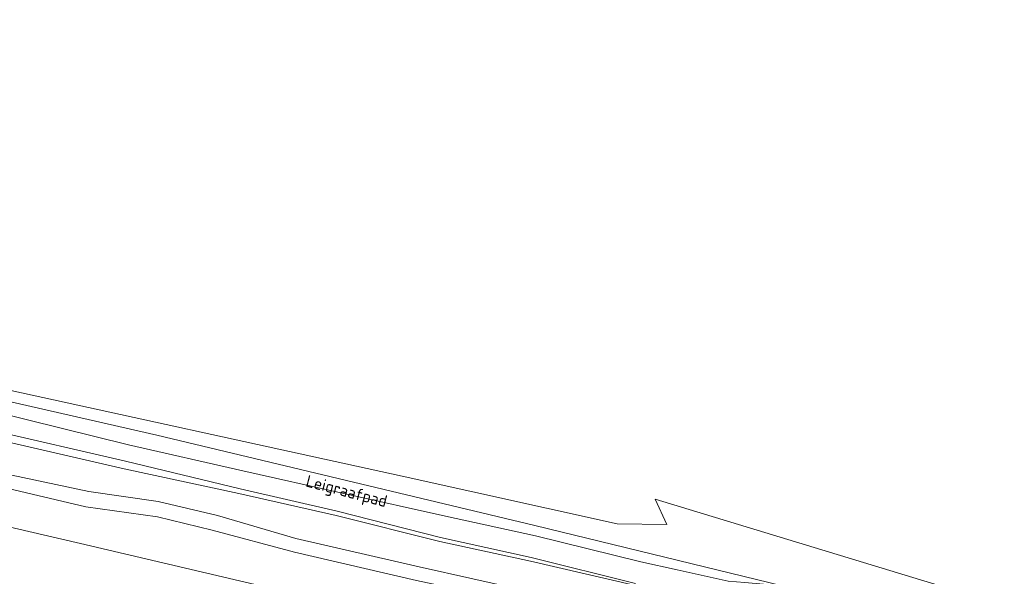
# Model space of a CAD drawing. Extents: x 184422 to 188298, y 343471 to 350189.
# Tile 103 of 256: x 185464 to 185613, y 348447 to 348531. Entities that reach past the tile are written whole.
import ezdxf
from ezdxf.enums import TextEntityAlignment as Align

# ---------------------------------------------------------------- set-up
doc = ezdxf.new("R2010")
doc.units = 0
for name, color, linetype, lineweight in [('B-WA-GR-BOS_LOOF-GV', 252, 'Continuous', 13), ('B-WA-GR-GRAS-GV', 252, 'Continuous', 13), ('B-WA-GW-TALUD_KRUIN-G', 252, 'Continuous', 18), ('B-WA-OG-TERREIN_CULTUURSCHEIDING-GV', 252, 'Continuous', 18), ('B-WA-OG-TOPOGRAFIE-T18', 252, 'Continuous', 18), ('B-WA-OG-WATER_SLOOT-GV', 252, 'Continuous', 18), ('B-WA-OG-WEG-GV', 252, 'Continuous', 18), ('B-WA-VH-VERHARDING_HALFVERHARDING_GRIND-GV', 252, 'Continuous', 18)]:
    doc.layers.add(name, color=color, linetype=linetype, lineweight=lineweight)
doc.styles.add('NLCS-ISO-M1000-T18', font='NLCS-ISO.ttf', dxfattribs={"height": 1.8})

msp = doc.modelspace()

# ---------------------------------------------------------------- linework, layer by layer
at = {"layer": 'B-WA-GR-BOS_LOOF-GV', "flags": 128}
msp.add_lwpolyline([(185646.174, 348432.538), (185560.042, 348458.742), (185561.795, 348454.859), (185554.278, 348454.985), (185521.681, 348462.186), (185392.312, 348490.514), (185392.458, 348489.4), (185484.432, 348468.406), (185541.81, 348454.718), (185587.216, 348443.648), (185622.685, 348434.19)], dxfattribs=at)
msp.add_lwpolyline([(185646.174, 348432.538), (185560.042, 348458.742), (185561.795, 348454.859), (185554.278, 348454.985), (185521.681, 348462.186), (185392.312, 348490.514), (185392.458, 348489.4), (185484.432, 348468.406), (185541.81, 348454.718), (185587.216, 348443.648), (185622.685, 348434.19)], dxfattribs=at)
msp.add_lwpolyline([(185646.174, 348432.538), (185560.042, 348458.742), (185561.795, 348454.859), (185554.278, 348454.985), (185521.681, 348462.186), (185392.312, 348490.514), (185392.458, 348489.4), (185484.432, 348468.406), (185541.81, 348454.718), (185587.216, 348443.648), (185622.685, 348434.19)], dxfattribs=at)
at = {"layer": 'B-WA-GR-GRAS-GV', "flags": 128}
msp.add_lwpolyline([(185356.657, 348534.038), (185351.105, 348524.717), (185349.111, 348521.438), (185347.443, 348516.963), (185346.292, 348513.514), (185345.267, 348510.327), (185344.914, 348509.231), (185344.372, 348507.888), (185369.457, 348500.368), (185372.87, 348508.806), (185387.406, 348505.595), (185389.885, 348504.693), (185391.012, 348500.411), (185392.312, 348490.514), (185521.681, 348462.186), (185554.278, 348454.985), (185561.795, 348454.859), (185560.042, 348458.742), (185646.174, 348432.538)], dxfattribs=at)
msp.add_lwpolyline([(185356.657, 348534.038), (185351.105, 348524.717), (185349.111, 348521.438), (185347.443, 348516.963), (185346.292, 348513.514), (185345.267, 348510.327), (185344.914, 348509.231), (185344.372, 348507.888), (185369.457, 348500.368), (185372.87, 348508.806), (185387.406, 348505.595), (185389.885, 348504.693), (185391.012, 348500.411), (185392.312, 348490.514), (185521.681, 348462.186), (185554.278, 348454.985), (185561.795, 348454.859), (185560.042, 348458.742), (185646.174, 348432.538)], dxfattribs=at)
msp.add_lwpolyline([(185356.657, 348534.038), (185351.105, 348524.717), (185349.111, 348521.438), (185347.443, 348516.963), (185346.292, 348513.514), (185345.267, 348510.327), (185344.914, 348509.231), (185344.372, 348507.888), (185369.457, 348500.368), (185372.87, 348508.806), (185387.406, 348505.595), (185389.885, 348504.693), (185391.012, 348500.411), (185392.312, 348490.514), (185521.681, 348462.186), (185554.278, 348454.985), (185561.795, 348454.859), (185560.042, 348458.742), (185646.174, 348432.538)], dxfattribs=at)
msp.add_lwpolyline([(185540.451, 348435.548), (185527.29, 348439.373), (185504.532, 348444.556), (185472.854, 348451.98), (185452.816, 348456.622), (185433.932, 348460.762), (185422.99, 348462.991), (185405.994, 348466.945), (185377.121, 348472.788), (185374.19, 348474.292), (185372.615, 348476.06), (185364.535, 348477.118), (185362.027, 348466.798), (185528.039, 348427.911), (185507.928, 348338.193), (185518.485, 348335.826), (185528.386, 348371.12), (185536.96, 348407.678), (185540.311, 348424.209), (185540.972, 348432.343)], close=True, dxfattribs=at)
msp.add_lwpolyline([(185540.451, 348435.548), (185527.29, 348439.373), (185504.532, 348444.556), (185472.854, 348451.98), (185452.816, 348456.622), (185433.932, 348460.762), (185422.99, 348462.991), (185405.994, 348466.945), (185377.121, 348472.788), (185374.19, 348474.292), (185372.615, 348476.06), (185364.535, 348477.118), (185362.027, 348466.798), (185528.039, 348427.911), (185507.928, 348338.193), (185518.485, 348335.826), (185528.386, 348371.12), (185536.96, 348407.678), (185540.311, 348424.209), (185540.972, 348432.343)], close=True, dxfattribs=at)
msp.add_lwpolyline([(185540.451, 348435.548), (185527.29, 348439.373), (185504.532, 348444.556), (185472.854, 348451.98), (185452.816, 348456.622), (185433.932, 348460.762), (185422.99, 348462.991), (185405.994, 348466.945), (185377.121, 348472.788), (185374.19, 348474.292), (185372.615, 348476.06), (185364.535, 348477.118), (185362.027, 348466.798), (185528.039, 348427.911), (185507.928, 348338.193), (185518.485, 348335.826), (185528.386, 348371.12), (185536.96, 348407.678), (185540.311, 348424.209), (185540.972, 348432.343)], close=True, dxfattribs=at)
at = {"layer": 'B-WA-GW-TALUD_KRUIN-G', "flags": 128}
msp.add_lwpolyline([(185459.101, 348468.043), (185479.486, 348463.319), (185496.905, 348459.555), (185511.64, 348456.241), (185527.362, 348452.303), (185541.129, 348449.293), (185557.045, 348445.623), (185560.795, 348444.791), (185562.984, 348442.844), (185563.804, 348439.964), (185562.551, 348437.731), (185560.035, 348435.409), (185557.58, 348429.956), (185554.538, 348417.58), (185550.868, 348401.173), (185547.009, 348384.396), (185543.206, 348368.401), (185539.515, 348352.36), (185535.786, 348335.61), (185532.427, 348320.106), (185529.079, 348304.672)], dxfattribs=at)
msp.add_lwpolyline([(185459.101, 348468.043), (185479.486, 348463.319), (185496.905, 348459.555), (185511.64, 348456.241), (185527.362, 348452.303), (185541.129, 348449.293), (185557.045, 348445.623), (185560.795, 348444.791), (185562.984, 348442.844), (185563.804, 348439.964), (185562.551, 348437.731), (185560.035, 348435.409), (185557.58, 348429.956), (185554.538, 348417.58), (185550.868, 348401.173), (185547.009, 348384.396), (185543.206, 348368.401), (185539.515, 348352.36), (185535.786, 348335.61), (185532.427, 348320.106), (185529.079, 348304.672)], dxfattribs=at)
msp.add_lwpolyline([(185459.101, 348468.043), (185479.486, 348463.319), (185496.905, 348459.555), (185511.64, 348456.241), (185527.362, 348452.303), (185541.129, 348449.293), (185557.045, 348445.623), (185560.795, 348444.791), (185562.984, 348442.844), (185563.804, 348439.964), (185562.551, 348437.731), (185560.035, 348435.409), (185557.58, 348429.956), (185554.538, 348417.58), (185550.868, 348401.173), (185547.009, 348384.396), (185543.206, 348368.401), (185539.515, 348352.36), (185535.786, 348335.61), (185532.427, 348320.106), (185529.079, 348304.672)], dxfattribs=at)
at = {"layer": 'B-WA-OG-TERREIN_CULTUURSCHEIDING-GV', "flags": 128}
msp.add_lwpolyline([(185455.619, 348461.792), (185473.664, 348457.554), (185484.563, 348456.02), (185492.841, 348453.996), (185505.34, 348450.67), (185523.823, 348446.371), (185540.059, 348442.96), (185548.463, 348441.474), (185551.046, 348440.071), (185551.871, 348437.874), (185554.376, 348437.434), (185555.848, 348439.236), (185558.434, 348439.847), (185560.545, 348440.393), (185560.523, 348441.141), (185553.52, 348442.215), (185540.51, 348444.826), (185524.229, 348448.466), (185505.554, 348452.756), (185493.654, 348456.241), (185484.683, 348458.36), (185474.129, 348459.875), (185455.761, 348463.776)], dxfattribs=at)
msp.add_lwpolyline([(185455.619, 348461.792), (185473.664, 348457.554), (185484.563, 348456.02), (185492.841, 348453.996), (185505.34, 348450.67), (185523.823, 348446.371), (185540.059, 348442.96), (185548.463, 348441.474), (185551.046, 348440.071), (185551.871, 348437.874), (185554.376, 348437.434), (185555.848, 348439.236), (185558.434, 348439.847), (185560.545, 348440.393), (185560.523, 348441.141), (185553.52, 348442.215), (185540.51, 348444.826), (185524.229, 348448.466), (185505.554, 348452.756), (185493.654, 348456.241), (185484.683, 348458.36), (185474.129, 348459.875), (185455.761, 348463.776)], dxfattribs=at)
msp.add_lwpolyline([(185455.619, 348461.792), (185473.664, 348457.554), (185484.563, 348456.02), (185492.841, 348453.996), (185505.34, 348450.67), (185523.823, 348446.371), (185540.059, 348442.96), (185548.463, 348441.474), (185551.046, 348440.071), (185551.871, 348437.874), (185554.376, 348437.434), (185555.848, 348439.236), (185558.434, 348439.847), (185560.545, 348440.393), (185560.523, 348441.141), (185553.52, 348442.215), (185540.51, 348444.826), (185524.229, 348448.466), (185505.554, 348452.756), (185493.654, 348456.241), (185484.683, 348458.36), (185474.129, 348459.875), (185455.761, 348463.776)], dxfattribs=at)
at = {"layer": 'B-WA-OG-WATER_SLOOT-GV', "flags": 128}
for points in [[(185557.045, 348445.623), (185541.129, 348449.293), (185527.362, 348452.303), (185511.64, 348456.241), (185496.905, 348459.555), (185479.486, 348463.319), (185459.101, 348468.043)], [(185557.045, 348445.623), (185541.129, 348449.293), (185527.362, 348452.303), (185511.64, 348456.241), (185496.905, 348459.555), (185479.486, 348463.319), (185459.101, 348468.043)], [(185557.045, 348445.623), (185541.129, 348449.293), (185527.362, 348452.303), (185511.64, 348456.241), (185496.905, 348459.555), (185479.486, 348463.319), (185459.101, 348468.043)], [(185455.761, 348463.776), (185474.129, 348459.875), (185484.683, 348458.36), (185493.654, 348456.241), (185505.554, 348452.756), (185524.229, 348448.466), (185540.51, 348444.826)], [(185455.761, 348463.776), (185474.129, 348459.875), (185484.683, 348458.36), (185493.654, 348456.241), (185505.554, 348452.756), (185524.229, 348448.466), (185540.51, 348444.826)], [(185455.761, 348463.776), (185474.129, 348459.875), (185484.683, 348458.36), (185493.654, 348456.241), (185505.554, 348452.756), (185524.229, 348448.466), (185540.51, 348444.826)], [(185452.816, 348456.622), (185472.854, 348451.98), (185504.532, 348444.556), (185527.29, 348439.373), (185540.451, 348435.548), (185551.871, 348437.874), (185551.046, 348440.071), (185548.463, 348441.474), (185540.059, 348442.96), (185523.823, 348446.371), (185505.34, 348450.67), (185492.841, 348453.996), (185484.563, 348456.02), (185473.664, 348457.554), (185455.619, 348461.792)], [(185452.816, 348456.622), (185472.854, 348451.98), (185504.532, 348444.556), (185527.29, 348439.373), (185540.451, 348435.548), (185551.871, 348437.874), (185551.046, 348440.071), (185548.463, 348441.474), (185540.059, 348442.96), (185523.823, 348446.371), (185505.34, 348450.67), (185492.841, 348453.996), (185484.563, 348456.02), (185473.664, 348457.554), (185455.619, 348461.792)], [(185452.816, 348456.622), (185472.854, 348451.98), (185504.532, 348444.556), (185527.29, 348439.373), (185540.451, 348435.548), (185551.871, 348437.874), (185551.046, 348440.071), (185548.463, 348441.474), (185540.059, 348442.96), (185523.823, 348446.371), (185505.34, 348450.67), (185492.841, 348453.996), (185484.563, 348456.02), (185473.664, 348457.554), (185455.619, 348461.792)]]:
    msp.add_lwpolyline(points, dxfattribs=at)
at = {"layer": 'B-WA-OG-WEG-GV', "flags": 128}
for points in [[(185622.685, 348434.19), (185587.216, 348443.648), (185541.81, 348454.718), (185484.432, 348468.406), (185392.458, 348489.4)], [(185622.685, 348434.19), (185587.216, 348443.648), (185541.81, 348454.718), (185484.432, 348468.406), (185392.458, 348489.4)], [(185622.685, 348434.19), (185587.216, 348443.648), (185541.81, 348454.718), (185484.432, 348468.406), (185392.458, 348489.4)], [(185459.686, 348471.997), (185480.156, 348466.959), (185497.518, 348462.994), (185512.829, 348459.599), (185528.232, 348456.128), (185541.903, 348453.136), (185557.868, 348449.205), (185563.356, 348448.008), (185571.107, 348446.266), (185573.626, 348446.064), (185576.464, 348445.839), (185586.426, 348443.425), (185622.431, 348433.223)], [(185459.686, 348471.997), (185480.156, 348466.959), (185497.518, 348462.994), (185512.829, 348459.599), (185528.232, 348456.128), (185541.903, 348453.136), (185557.868, 348449.205), (185563.356, 348448.008), (185571.107, 348446.266), (185573.626, 348446.064), (185576.464, 348445.839), (185586.426, 348443.425), (185622.431, 348433.223)], [(185459.686, 348471.997), (185480.156, 348466.959), (185497.518, 348462.994), (185512.829, 348459.599), (185528.232, 348456.128), (185541.903, 348453.136), (185557.868, 348449.205), (185563.356, 348448.008), (185571.107, 348446.266), (185573.626, 348446.064), (185576.464, 348445.839), (185586.426, 348443.425), (185622.431, 348433.223)], [(185557.041, 348445.926), (185541.211, 348449.858), (185527.491, 348452.88), (185511.794, 348456.875), (185497.082, 348460.275), (185479.692, 348464.499), (185459.09, 348469.23)], [(185557.041, 348445.926), (185541.211, 348449.858), (185527.491, 348452.88), (185511.794, 348456.875), (185497.082, 348460.275), (185479.692, 348464.499), (185459.09, 348469.23)], [(185557.041, 348445.926), (185541.211, 348449.858), (185527.491, 348452.88), (185511.794, 348456.875), (185497.082, 348460.275), (185479.692, 348464.499), (185459.09, 348469.23)], [(185459.101, 348468.043), (185479.486, 348463.319), (185496.905, 348459.555), (185511.64, 348456.241), (185527.362, 348452.303), (185541.129, 348449.293), (185557.045, 348445.623), (185560.795, 348444.791), (185562.984, 348442.844), (185563.804, 348439.964), (185562.551, 348437.731), (185560.035, 348435.409), (185557.58, 348429.956), (185554.538, 348417.58), (185550.868, 348401.173), (185547.009, 348384.396), (185543.206, 348368.401), (185539.515, 348352.36), (185535.786, 348335.61), (185532.427, 348320.106), (185529.079, 348304.672)], [(185459.101, 348468.043), (185479.486, 348463.319), (185496.905, 348459.555), (185511.64, 348456.241), (185527.362, 348452.303), (185541.129, 348449.293), (185557.045, 348445.623), (185560.795, 348444.791), (185562.984, 348442.844), (185563.804, 348439.964), (185562.551, 348437.731), (185560.035, 348435.409), (185557.58, 348429.956), (185554.538, 348417.58), (185550.868, 348401.173), (185547.009, 348384.396), (185543.206, 348368.401), (185539.515, 348352.36), (185535.786, 348335.61), (185532.427, 348320.106), (185529.079, 348304.672)], [(185459.101, 348468.043), (185479.486, 348463.319), (185496.905, 348459.555), (185511.64, 348456.241), (185527.362, 348452.303), (185541.129, 348449.293), (185557.045, 348445.623), (185560.795, 348444.791), (185562.984, 348442.844), (185563.804, 348439.964), (185562.551, 348437.731), (185560.035, 348435.409), (185557.58, 348429.956), (185554.538, 348417.58), (185550.868, 348401.173), (185547.009, 348384.396), (185543.206, 348368.401), (185539.515, 348352.36), (185535.786, 348335.61), (185532.427, 348320.106), (185529.079, 348304.672)]]:
    msp.add_lwpolyline(points, dxfattribs=at)
at = {"layer": 'B-WA-VH-VERHARDING_HALFVERHARDING_GRIND-GV', "flags": 128}
for points in [[(185622.431, 348433.223), (185586.426, 348443.425), (185576.464, 348445.839), (185573.626, 348446.064), (185571.107, 348446.266), (185563.356, 348448.008), (185557.868, 348449.205), (185541.903, 348453.136), (185528.232, 348456.128), (185512.829, 348459.599), (185497.518, 348462.994), (185480.156, 348466.959), (185459.686, 348471.997)], [(185622.431, 348433.223), (185586.426, 348443.425), (185576.464, 348445.839), (185573.626, 348446.064), (185571.107, 348446.266), (185563.356, 348448.008), (185557.868, 348449.205), (185541.903, 348453.136), (185528.232, 348456.128), (185512.829, 348459.599), (185497.518, 348462.994), (185480.156, 348466.959), (185459.686, 348471.997)], [(185622.431, 348433.223), (185586.426, 348443.425), (185576.464, 348445.839), (185573.626, 348446.064), (185571.107, 348446.266), (185563.356, 348448.008), (185557.868, 348449.205), (185541.903, 348453.136), (185528.232, 348456.128), (185512.829, 348459.599), (185497.518, 348462.994), (185480.156, 348466.959), (185459.686, 348471.997)], [(185459.09, 348469.23), (185479.692, 348464.499), (185497.082, 348460.275), (185511.794, 348456.875), (185527.491, 348452.88), (185541.211, 348449.858), (185557.041, 348445.926)], [(185459.09, 348469.23), (185479.692, 348464.499), (185497.082, 348460.275), (185511.794, 348456.875), (185527.491, 348452.88), (185541.211, 348449.858), (185557.041, 348445.926)], [(185459.09, 348469.23), (185479.692, 348464.499), (185497.082, 348460.275), (185511.794, 348456.875), (185527.491, 348452.88), (185541.211, 348449.858), (185557.041, 348445.926)]]:
    msp.add_lwpolyline(points, dxfattribs=at)

# ---------------------------------------------------------------- texts
at = {"layer": 'B-WA-OG-TOPOGRAFIE-T18', "style": 'NLCS-ISO-M1000-T18'}
msp.add_text('Leigraafpad', height=1.8, rotation=345.3, dxfattribs=at).set_placement((185513.184, 348459.693), align=Align.MIDDLE)
msp.add_text('Leigraafpad', height=1.8, rotation=345.3, dxfattribs=at).set_placement((185513.184, 348459.693), align=Align.MIDDLE)
msp.add_text('Leigraafpad', height=1.8, rotation=345.3, dxfattribs=at).set_placement((185513.184, 348459.693), align=Align.MIDDLE)

doc.saveas('drawing.dxf')
